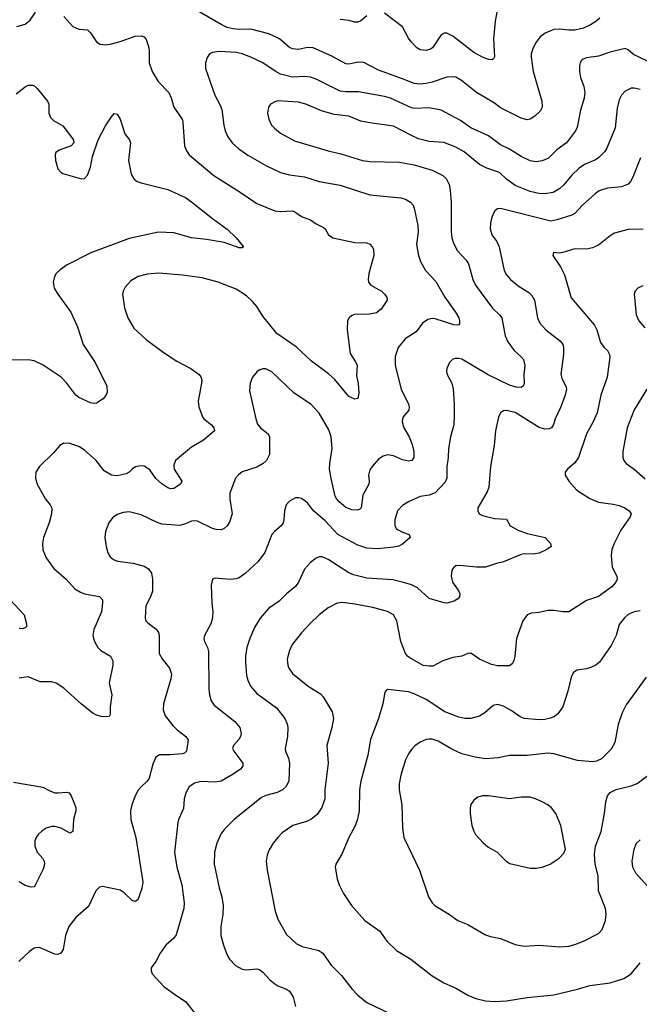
# Model space of a CAD drawing. Header units: inches. Extents: x 1308439 to 1441336, y 959892 to 1036309.
# Tile 56 of 167: x 1342933 to 1347105, y 993065 to 999700. Entities that reach past the tile are written whole.
import ezdxf

# ---------------------------------------------------------------- set-up
doc = ezdxf.new("R2010")
doc.units = ezdxf.units.IN
doc.header["$MEASUREMENT"] = 0
doc.layers.add('B3949', color=7, linetype='Continuous')

msp = doc.modelspace()

# ---------------------------------------------------------------- linework, layer by layer
at = {"layer": 'B3949', "color": 6}
for points, elevation in [([(1342913.9, 999653.9), (1342970, 999668.8), (1343003.4, 999696.6), (1343038.9, 999750)], 3400), ([(1346839.4, 999710), (1346813.2, 999686.8), (1346775.5, 999664.5), (1346730, 999643.1), (1346670, 999630.1), (1346630, 999628.9), (1346570, 999635.9), (1346530, 999633.1), (1346471.7, 999610), (1346436.9, 999583.1), (1346411.3, 999548.7), (1346390.6, 999510), (1346377.8, 999470), (1346376.4, 999450), (1346390.9, 999350.9), (1346449.1, 999150), (1346451.9, 999110), (1346437.3, 999082.7), (1346401.8, 999050), (1346370.3, 999029.7), (1346350, 999025.9), (1346310, 999035.4), (1346170, 999106.5), (1346130, 999136.6), (1346009.5, 999210), (1345908.3, 999290), (1345870, 999311.9), (1345850, 999315.2), (1345810, 999312), (1345710, 999277.9), (1345670, 999268.7), (1345630, 999265.7), (1345590, 999268.9), (1345504.5, 999304.5), (1345350, 999359.2), (1345250, 999410.4), (1345212.9, 999412.9), (1345150, 999401.1), (1345130, 999403.2), (1345034.3, 999454.3), (1344910, 999509.5), (1344870, 999512.8), (1344810, 999499.1), (1344770, 999502.7), (1344750, 999512.7), (1344681.3, 999570), (1344610, 999603.4), (1344490, 999636.2), (1344410, 999634.4), (1344370, 999638), (1344330, 999647.5), (1344290, 999666.6), (1344060.3, 999800.3)], 3400), ([(1346145.1, 999750), (1346134.1, 999690), (1346123.3, 999570), (1346130.1, 999449.9), (1346123.6, 999436.4), (1346114, 999430), (1346090, 999430.7), (1346050, 999446.7), (1345990, 999479.3), (1345850, 999589), (1345810, 999609.6), (1345790, 999608.5), (1345770, 999596.7), (1345712.1, 999510), (1345699.2, 999500.8), (1345670, 999491.2), (1345630, 999496.6), (1345606.4, 999510), (1345568.4, 999550), (1345550, 999575.2), (1345510, 999650.8), (1345390, 999744.5)], 3300), ([(1343230, 999720.6), (1343290, 999654.8), (1343330, 999635.8), (1343390, 999631.6), (1343410, 999610.8), (1343449.5, 999550), (1343474.7, 999534.7), (1343510, 999530.1), (1343550, 999537.4), (1343610, 999553.4), (1343710, 999588.6), (1343750, 999591.1), (1343770, 999583.1), (1343785.2, 999565.2), (1343799.4, 999519.4), (1343804.3, 999490), (1343805.1, 999410), (1343823.8, 999350), (1343864.1, 999284.1), (1343936.8, 999210), (1343953.8, 999173.8), (1343971.1, 999110), (1344026.7, 999030), (1344031.9, 999010), (1344043.6, 998850), (1344056.2, 998816.2), (1344074, 998790), (1344239.7, 998650), (1344417.8, 998537.8), (1344530, 998460.9), (1344651.2, 998411.2), (1344690, 998406.2), (1344770, 998410.9), (1344785, 998405), (1344830, 998374.6), (1344891.7, 998351.7), (1344930, 998325.1), (1344979.1, 998299.1), (1344990.1, 998290), (1345013, 998250), (1345042.2, 998230), (1345190, 998199.4), (1345270, 998195.1), (1345290, 998186.3), (1345306.3, 998170), (1345314.1, 998154.1), (1345318.5, 998110), (1345284.6, 997990), (1345279.4, 997950), (1345282.6, 997930), (1345297, 997910), (1345368.1, 997870), (1345390, 997850.6), (1345404.1, 997830), (1345406.7, 997810), (1345365.9, 997750), (1345334.7, 997725.3), (1345290, 997714.5), (1345187.6, 997712.4), (1345170, 997705.5), (1345150.8, 997690), (1345140.9, 997670), (1345138, 997610), (1345158.6, 997450), (1345194.3, 997394.3), (1345204.8, 997370), (1345201.8, 997301.8), (1345212.3, 997247.7), (1345216.6, 997183.4), (1345210, 997146.9), (1345190, 997142), (1345150, 997161), (1345054.2, 997274.2), (1345013.3, 997313.3), (1344898.7, 997398.7), (1344794.7, 997494.7), (1344664.9, 997584.9), (1344570, 997701.2), (1344530, 997767), (1344501.3, 997801.3), (1344459.9, 997839.9), (1344390, 997884.2), (1344270, 997930.8), (1344160.6, 997960.6), (1344030, 997978.6), (1343870, 997991.1), (1343790, 997985.2), (1343730.1, 997969.9), (1343680.7, 997939.3), (1343642.7, 997897.3), (1343629.2, 997870.8), (1343625.9, 997850), (1343637.4, 997757.4), (1343660.3, 997690), (1343701.7, 997621.7), (1343785.1, 997545.1), (1343899.2, 997459.2), (1343990, 997398.2), (1344085.5, 997350), (1344140.5, 997310), (1344152.8, 997292.8), (1344158.9, 997270), (1344157.4, 997250), (1344134.1, 997130), (1344139.3, 997090), (1344163.9, 997023.9), (1344173.4, 997010), (1344224.6, 996970), (1344239.2, 996950), (1344243.4, 996930), (1344170, 996866.6), (1344090, 996818.5), (1343982.7, 996730), (1343970, 996698.7), (1343973.1, 996670), (1344025, 996590), (1344015.4, 996570), (1343970, 996541.8), (1343950, 996538), (1343930, 996544.8), (1343890, 996572.6), (1343850, 996608.4), (1343810, 996666.3), (1343770, 996690.2), (1343747.3, 996692.7), (1343712.8, 996687.2), (1343690, 996671.4), (1343670, 996649.9), (1343650, 996639.4), (1343590, 996626.5), (1343550, 996630.2), (1343500.9, 996660.9), (1343448.7, 996730), (1343370, 996798), (1343330, 996824.3), (1343270, 996844.6), (1343230, 996845.2), (1343202.4, 996830), (1343159.6, 996780.4), (1343065.8, 996690), (1343041.7, 996650), (1343038.7, 996610), (1343051.4, 996570), (1343106.3, 996470), (1343137.4, 996430), (1343148.2, 996408.2), (1343146, 996370), (1343131.1, 996310), (1343093.9, 996210), (1343085.4, 996170), (1343088.4, 996128.4), (1343110, 996073.9), (1343162.5, 996002.5), (1343244.6, 995930), (1343303.9, 995863.9), (1343341.6, 995841.6), (1343370, 995831), (1343470, 995814), (1343489.6, 995790), (1343491.2, 995770), (1343482.5, 995710), (1343431.5, 995590), (1343426.1, 995550), (1343436.9, 995510), (1343459.3, 995470), (1343480.1, 995450), (1343543.8, 995410), (1343559.4, 995379.4), (1343558.9, 995350), (1343534.5, 995230), (1343553.4, 995150), (1343541.9, 995070), (1343541.4, 995018.6), (1343534.4, 995005.6), (1343490, 995002.4), (1343450, 995013.7), (1343426.3, 995026.3), (1343350, 995086.8), (1343230, 995195.8), (1343178.5, 995230), (1343150, 995238.1), (1343070, 995238.9), (1342990, 995271.7), (1342930, 995263.3)], 3400), ([(1345270, 999725.6), (1345230, 999691), (1345210, 999682.1), (1345190, 999682.6), (1345150, 999695), (1345090, 999701.3)], 3300), ([(1347160.5, 999420.5), (1347065.6, 999465.6), (1347030, 999495.8), (1347010, 999506.4), (1346910, 999481.5), (1346830, 999454.4), (1346750, 999441.6), (1346727, 999433), (1346716.4, 999423.6), (1346706.9, 999410), (1346701.5, 999390), (1346702, 999350), (1346708.8, 999310), (1346732, 999250), (1346739.4, 999210), (1346733.3, 999170), (1346708.7, 999090), (1346685.6, 998974.4), (1346676.2, 998950), (1346615.1, 998870), (1346550, 998823.4), (1346494.4, 998765.6), (1346450, 998747.7), (1346410, 998741.5), (1346370, 998748.6), (1346310, 998778.6), (1346230, 998827.1), (1346170, 998855.7), (1346090, 998918.2), (1345971.7, 998970), (1345900.5, 999020.5), (1345770, 999090.4), (1345690, 999105.5), (1345590, 999100.9), (1345570, 999106.1), (1345430, 999170.9), (1345390, 999182.3), (1345213.5, 999213.5), (1345130, 999212.8), (1345090, 999218.3), (1344930, 999297.9), (1344890, 999312.7), (1344850, 999316.2), (1344770, 999311.8), (1344690, 999332.6), (1344652.4, 999352.4), (1344569, 999410), (1344490, 999448), (1344430, 999468.9), (1344390, 999478.1), (1344275.5, 999484.5), (1344230, 999479), (1344210.9, 999469.1), (1344194.3, 999445.7), (1344184.1, 999410), (1344184.7, 999370), (1344246.4, 999190), (1344283.7, 999123.7), (1344294.9, 999094.9), (1344306.9, 998990), (1344317.4, 998950), (1344334.8, 998910), (1344362.9, 998870), (1344407.3, 998830), (1344470, 998786.3), (1344594.1, 998714.1), (1344690, 998670), (1344750, 998654.6), (1344850, 998640.6), (1344950, 998610.3), (1345090, 998584.4), (1345290, 998519.7), (1345499.6, 998499.6), (1345530.7, 998490), (1345564.8, 998470), (1345581.4, 998450), (1345589.8, 998430), (1345613.9, 998313.9), (1345616.7, 998270), (1345604.9, 998184.9), (1345617.9, 998110), (1345631.1, 998071.1), (1345665.8, 998010), (1345734.6, 997934.6), (1345796.6, 997830), (1345866.9, 997730), (1345889.1, 997690), (1345895.2, 997670), (1345894.5, 997650), (1345890, 997644.3), (1345878.4, 997641.6), (1345856, 997644), (1345730, 997684.8), (1345710, 997685.9), (1345681, 997679), (1345645.2, 997654.8), (1345603.6, 997596.4), (1345529, 997550), (1345480.6, 997490), (1345461.1, 997430), (1345461.2, 997370), (1345502.2, 997210), (1345551.4, 997110), (1345555.9, 997090), (1345552.3, 997067.7), (1345515.8, 997024.2), (1345509.7, 997010), (1345508.6, 996990), (1345518.5, 996950), (1345554.7, 996890), (1345576.7, 996836.7), (1345587.1, 996790), (1345586.6, 996750), (1345572.5, 996730), (1345550, 996726), (1345510, 996734), (1345450, 996760.4), (1345410, 996768), (1345380.3, 996759.7), (1345350, 996738.3), (1345305.5, 996690), (1345290, 996665.6), (1345282.1, 996630), (1345286.5, 996590), (1345283.5, 996570), (1345244.4, 996495.6), (1345232.9, 996410), (1345220.5, 996399.5), (1345205.3, 996394.7), (1345170, 996396.4), (1345130, 996413.3), (1345084.1, 996450), (1345067.3, 996470), (1345057.9, 996490), (1345029.1, 996609.1), (1345019.7, 996670), (1345020.2, 996710), (1345036.1, 996810), (1345029.1, 996889.1), (1345015, 996935), (1344950, 997047.7), (1344893.8, 997110), (1344782.1, 997182.1), (1344630, 997327.7), (1344590, 997346.4), (1344570, 997347.2), (1344550, 997341), (1344531.7, 997328.3), (1344501.4, 997290), (1344483.9, 997250), (1344479.7, 997199.7), (1344522.5, 997010), (1344535, 996975), (1344554.3, 996950), (1344606.2, 996910), (1344615.5, 996890), (1344614, 996770), (1344594.4, 996730), (1344571.6, 996708.4), (1344530, 996684.6), (1344430, 996652.9), (1344406.1, 996633.9), (1344386.8, 996610), (1344348.1, 996510), (1344346.9, 996470), (1344362.7, 996370), (1344345.5, 996314.5), (1344330, 996288.7), (1344310, 996271.9), (1344290, 996263.2), (1344256, 996264), (1344230, 996271.5), (1344130, 996320.1), (1344110, 996323.7), (1344090, 996320.7), (1344050, 996301.8), (1344010, 996291.9), (1343890, 996301.4), (1343853.3, 996313.3), (1343750, 996363.2), (1343670, 996383.6), (1343630, 996379.1), (1343590, 996365), (1343557.7, 996342.3), (1343533.6, 996310), (1343511, 996250), (1343505.4, 996210), (1343514.2, 996150), (1343527, 996107), (1343541.4, 996081.4), (1343563.4, 996063.4), (1343592.2, 996052.2), (1343697, 996037), (1343770, 996018.5), (1343800.2, 996000.2), (1343819.4, 995970), (1343826, 995930), (1343826.4, 995850), (1343813, 995810), (1343781.4, 995750), (1343777.2, 995670), (1343782.9, 995650), (1343794.8, 995634.8), (1343852.5, 995592.5), (1343866.9, 995570), (1343872.1, 995550), (1343873, 995430), (1343892.1, 995392.1), (1343940.9, 995330), (1343954.9, 995290), (1343950, 995257.3), (1343901.4, 995090), (1343898.1, 995050), (1343912.6, 995010), (1343964.3, 994944.3), (1343993.8, 994913.8), (1344052, 994870), (1344068.1, 994848.1), (1344055.5, 994770), (1344042.4, 994757.6), (1344027.3, 994752.7), (1343946.6, 994746.6), (1343874.5, 994745.5), (1343849.4, 994730.6), (1343830, 994682.3), (1343805.3, 994590), (1343792.1, 994567.9), (1343750, 994530.8), (1343731.6, 994508.4), (1343710.5, 994469.5), (1343688.1, 994410), (1343679.6, 994370), (1343681.7, 994310), (1343714.2, 994190), (1343761.8, 993890), (1343754.4, 993845.6), (1343727.6, 993770), (1343710, 993757.4), (1343690, 993764.3), (1343637.1, 993817.1), (1343610, 993833.4), (1343490, 993859.9), (1343470, 993855.6), (1343444.7, 993830), (1343395.1, 993724.9), (1343310.1, 993650), (1343264.6, 993590), (1343240.2, 993530), (1343225.2, 993434.8), (1343210, 993410.7), (1343190, 993400.9), (1343170, 993402.3), (1343070, 993444.7), (1343050, 993448.4), (1343030, 993444.2), (1342998, 993422), (1342927, 993353)], 3500), ([(1342910, 999199.9), (1342970, 999248), (1342990, 999258.5), (1343019.4, 999259.4), (1343033.2, 999253.2), (1343050, 999236.2), (1343120.2, 999150), (1343128.6, 999130), (1343128.9, 999070), (1343140.5, 999040.5), (1343161, 999021), (1343223.8, 998983.8), (1343294.7, 998890), (1343298.3, 998870), (1343279.5, 998850), (1343198.5, 998821.5), (1343176.1, 998803.9), (1343171.1, 998788.9), (1343174.2, 998750), (1343190, 998695.8), (1343210, 998671.5), (1343224, 998664), (1343350, 998626.8), (1343370, 998629.3), (1343390, 998651.4), (1343410, 998706.3), (1343422.9, 998777.1), (1343460.5, 998890), (1343510, 998983.4), (1343550, 999045.8), (1343570, 999066.5), (1343590, 999063.6), (1343610, 999028.9), (1343641.1, 998930), (1343671.6, 998890), (1343679.5, 998870), (1343665.8, 998750), (1343681.6, 998670), (1343688.8, 998648.8), (1343704.5, 998624.5), (1343723.8, 998610), (1343750, 998599.9), (1343930, 998556.2), (1344050, 998500.7), (1344090, 998473.4), (1344230, 998360.1), (1344330, 998288.7), (1344391.4, 998230), (1344440.2, 998170), (1344430, 998161.4), (1344410, 998163.2), (1344310, 998197.8), (1344190, 998218.5), (1344090, 998229.9), (1343970, 998262.8), (1343868.4, 998268.4), (1343670, 998224.6), (1343411.7, 998128.3), (1343251.5, 998048.5), (1343204.9, 998015.1), (1343179.3, 997990), (1343166.8, 997970), (1343157, 997930), (1343165.9, 997890), (1343188.6, 997850), (1343277.8, 997730), (1343322.4, 997630), (1343360.1, 997510), (1343441.6, 997390), (1343520.1, 997230), (1343522, 997190), (1343513.2, 997166.8), (1343494.6, 997145.4), (1343450, 997115.1), (1343430, 997112.6), (1343410, 997118.2), (1343330, 997153.1), (1343310, 997169.5), (1343250.9, 997250), (1343211.1, 997291.1), (1343090, 997372.8), (1343030, 997401.8), (1342990, 997408), (1342756.6, 997403.4)], 3300), ([(1347110, 999229.2), (1347070, 999238.8), (1347050, 999237.3), (1347010, 999217), (1346984.2, 999190), (1346970, 999159.4), (1346956.3, 999103.7), (1346942.8, 998970), (1346884.7, 998830), (1346871.5, 998808.5), (1346832.4, 998770), (1346810, 998754.9), (1346735.7, 998724.3), (1346699.7, 998700.3), (1346650, 998652.2), (1346595.3, 998584.7), (1346570, 998562.8), (1346524.1, 998535.9), (1346470, 998525.8), (1346428.9, 998528.9), (1346370, 998542.3), (1346270, 998581.7), (1346210, 998624.9), (1346163.4, 998670), (1346079.1, 998699.1), (1346030, 998725), (1345924.8, 998810), (1345870, 998841.7), (1345788.5, 998871.5), (1345690, 998878), (1345617.8, 998897.8), (1345570, 998918.7), (1345450, 998983.3), (1345290, 999004.1), (1345230, 999016.8), (1345150, 999048.7), (1345050, 999060.8), (1344965.4, 999085.4), (1344859.6, 999130), (1344810, 999143.3), (1344670, 999152.3), (1344650, 999147.3), (1344622.1, 999130), (1344607.9, 999110), (1344601.5, 999070), (1344609.7, 999030), (1344628.5, 998990), (1344648, 998968), (1344690, 998935.4), (1344782.6, 998882.6), (1345010, 998815), (1345096.2, 998796.2), (1345241.5, 998750), (1345290, 998743.4), (1345490, 998739.8), (1345590, 998721), (1345710, 998685.3), (1345781.2, 998650), (1345804.8, 998630), (1345824, 998590), (1345830.9, 998550.9), (1345838.5, 998470), (1345838.1, 998270), (1345843.8, 998230), (1345854.9, 998194.9), (1345881.9, 998141.9), (1345940, 998080), (1345955.7, 998055.7), (1345984.7, 997950), (1346002.5, 997910), (1346116.3, 997756.3), (1346163.8, 997710), (1346178.3, 997690), (1346202.1, 997570), (1346219.8, 997530), (1346262.4, 997470), (1346308.4, 997430), (1346324.6, 997410), (1346333.9, 997370), (1346326.5, 997310), (1346330.8, 997249.2), (1346322.8, 997230), (1346310, 997222.4), (1346276.6, 997223.4), (1346230, 997236.1), (1346087.8, 997307.8), (1345910, 997411.6), (1345890, 997416.9), (1345864, 997416), (1345847.7, 997410), (1345827, 997390), (1345809.2, 997350), (1345807.4, 997330), (1345811.5, 997310), (1345842, 997250), (1345851.5, 997211.5), (1345859.2, 997110), (1345859.5, 997030), (1345856.6, 996970), (1345833.2, 996890), (1345820.2, 996810), (1345818, 996750), (1345809.4, 996690), (1345808.8, 996610), (1345796.7, 996583.3), (1345730, 996510.5), (1345690, 996495.3), (1345630, 996486.2), (1345550, 996451.8), (1345510, 996425.5), (1345477.7, 996390), (1345458.7, 996330), (1345458.3, 996290), (1345469.7, 996270), (1345481.4, 996261.4), (1345510, 996245.6), (1345555, 996230), (1345561.9, 996210), (1345510, 996164.7), (1345486.8, 996153.2), (1345450, 996144.8), (1345344.9, 996135.1), (1345270, 996138), (1345210, 996158.4), (1345075.5, 996230), (1344990, 996322.6), (1344910.5, 996390), (1344870, 996444.8), (1344830, 996472.5), (1344810, 996478.5), (1344790, 996477.4), (1344750, 996455.3), (1344728.2, 996430), (1344715.8, 996390), (1344712, 996330), (1344706.6, 996310), (1344693.7, 996290), (1344648.6, 996251.4), (1344631.1, 996230), (1344584.5, 996110), (1344538.3, 996050), (1344450, 995968.1), (1344410, 995939.2), (1344390, 995931.1), (1344350, 995928.6), (1344250, 995937), (1344230.1, 995929.9), (1344221.8, 995890), (1344227.1, 995770), (1344234.3, 995710), (1344231.9, 995670), (1344219.8, 995630), (1344177.1, 995550), (1344173.5, 995530), (1344177.8, 995510), (1344197.3, 995470), (1344203.3, 995443.3), (1344206.2, 995190), (1344210.4, 995150), (1344221.5, 995110), (1344241.2, 995081.2), (1344381.9, 994970), (1344414.4, 994930), (1344423.6, 994890), (1344420.4, 994870), (1344409, 994850), (1344372.1, 994810), (1344366.1, 994790), (1344373.6, 994770), (1344436.4, 994690), (1344435.8, 994670), (1344419.4, 994650), (1344370, 994615.1), (1344290, 994569.2), (1344250, 994562.9), (1344154.1, 994565.9), (1344110, 994555.5), (1344074.9, 994530), (1344050.4, 994490), (1344041.3, 994450), (1344035.2, 994384.8), (1344004.4, 994315.6), (1343998.2, 994290), (1343975.3, 994090), (1343990, 993990), (1344025, 993870), (1344039.9, 993750), (1344038.7, 993710), (1343986.7, 993533.3), (1343969.7, 993510.3), (1343916, 993464), (1343878.4, 993410), (1343850, 993353), (1343819, 993310), (1343817.2, 993290), (1343824.7, 993270), (1343904.4, 993184.4), (1343990, 993121.5), (1344050, 993084.2), (1344110, 993007.6)], 3600), ([(1347112.1, 998767.9), (1347061.3, 998638.7), (1347046.5, 998610), (1347029.6, 998590.4), (1346985.5, 998574.5), (1346890, 998565.2), (1346834.2, 998545.8), (1346810.4, 998529.6), (1346722.6, 998450), (1346670, 998392.7), (1346650, 998381.7), (1346550, 998350.1), (1346510, 998342.9), (1346170, 998426.7), (1346150, 998425.1), (1346140.4, 998419.6), (1346129.1, 998410), (1346111.8, 998370), (1346103.3, 998330), (1346101.1, 998290), (1346111.7, 998250), (1346145, 998205), (1346160.7, 998170), (1346195.8, 998010), (1346210, 997981.1), (1346236.8, 997950), (1346290, 997907.2), (1346361.3, 997861.3), (1346382, 997842), (1346398.3, 997810), (1346419, 997690), (1346434.4, 997654.4), (1346475.4, 997610), (1346574.5, 997534.5), (1346590.2, 997510.2), (1346594.8, 997490), (1346594.5, 997445.5), (1346576.3, 997310), (1346582.5, 997282.5), (1346611.1, 997230), (1346614.5, 997210), (1346605.2, 997170), (1346574.1, 997085.9), (1346539.4, 997010), (1346528.2, 996971.8), (1346513.8, 996950), (1346497.6, 996942.4), (1346470, 996940.6), (1346430, 996952.1), (1346270, 997052.3), (1346210, 997065.6), (1346190, 997064), (1346169.8, 997050.2), (1346157.9, 997022.1), (1346135.9, 996930), (1346128.6, 996830), (1346103.6, 996690), (1346091.6, 996550), (1346081.1, 996518.9), (1346018.6, 996410), (1346016.8, 996390), (1346026.8, 996370), (1346050, 996358.6), (1346130, 996339.6), (1346210, 996333.4), (1346234.8, 996290), (1346290, 996259.9), (1346350, 996238.7), (1346471.5, 996211.5), (1346506.5, 996170), (1346511.2, 996150), (1346483.1, 996130), (1346430, 996105.6), (1346390, 996097.7), (1346330, 996100.7), (1346310, 996095.9), (1346190, 996047.3), (1346143.7, 996036.3), (1346070, 996010.3), (1346009, 996010), (1345897, 996023), (1345870, 996019), (1345853, 996007), (1345843.4, 995990), (1345838.8, 995950), (1345848.3, 995910), (1345890.4, 995850), (1345896, 995830), (1345894.2, 995810), (1345883, 995797), (1345858, 995782), (1345810, 995768.6), (1345790, 995770.3), (1345690, 995799.5), (1345610.4, 995870.4), (1345570, 995891.1), (1345526, 995906), (1345445.4, 995925.4), (1345270, 995937.6), (1345179.5, 995959.5), (1345150, 995973.5), (1345010, 996061.9), (1344970, 996080.1), (1344950, 996080.7), (1344930, 996072), (1344890, 996042.2), (1344850, 995996.9), (1344811, 995910), (1344790, 995881.5), (1344729.1, 995830.9), (1344678.9, 995781.1), (1344608.4, 995731.6), (1344552.1, 995667.9), (1344514.8, 995605.2), (1344481.4, 995530), (1344463, 995470), (1344453.5, 995410), (1344452.7, 995370), (1344461.1, 995281.1), (1344468.4, 995250), (1344486.2, 995210), (1344530, 995158.7), (1344662.9, 995062.9), (1344718.1, 994990), (1344734.8, 994954.8), (1344739.1, 994930), (1344737.1, 994870), (1344719.6, 994790), (1344722.1, 994770), (1344742.7, 994722.7), (1344748.5, 994690), (1344745.1, 994570), (1344726.8, 994533.2), (1344702.8, 994510), (1344667.3, 994492.7), (1344590, 994472.4), (1344561.3, 994458.7), (1344377.2, 994310), (1344313.3, 994246.7), (1344290, 994216.2), (1344259.8, 994150), (1344245.2, 994090), (1344241.8, 994010), (1344276.6, 993850), (1344294.5, 993790), (1344302.6, 993730), (1344301.3, 993670), (1344286.9, 993590), (1344288, 993528), (1344304.2, 993464.2), (1344330, 993396.1), (1344345, 993370), (1344386.8, 993326.8), (1344430, 993301.6), (1344456.7, 993296.7), (1344530, 993303.5), (1344550, 993297.5), (1344570, 993282.2), (1344616.6, 993230), (1344650, 993202.8), (1344671.5, 993190), (1344728.4, 993168.4), (1344750, 993153.7), (1344774.2, 993114.2), (1344790.8, 993050)], 3700), ([(1347131.8, 998288.2), (1347030, 998286.7), (1346939.1, 998260.9), (1346910, 998244.1), (1346830, 998181.5), (1346790, 998161.5), (1346750, 998154), (1346670, 998155.4), (1346590, 998130.9), (1346567.1, 998127.1), (1346528.2, 998130), (1346521.8, 998110), (1346574.9, 998034.9), (1346600.3, 997980.3), (1346645.7, 997825.7), (1346802.4, 997642.4), (1346818.8, 997610), (1346844.1, 997524.1), (1346867.7, 997490), (1346890, 997469.6), (1346904.1, 997444.1), (1346905.9, 997425.9), (1346887.9, 997290), (1346845.8, 997170), (1346820.5, 997050), (1346794.1, 996990), (1346750.6, 996910), (1346695.7, 996750), (1346670, 996713.2), (1346620.5, 996670), (1346607, 996650), (1346606, 996630), (1346630.1, 996590), (1346684.3, 996530), (1346772.5, 996472.5), (1346830, 996448.4), (1346930, 996436.3), (1346970, 996427.1), (1347007.4, 996410), (1347037.6, 996390), (1347050.1, 996370.1), (1347044.4, 996350), (1346980.9, 996259.1), (1346934.8, 996170), (1346920.4, 996130), (1346916.5, 996090), (1346921.3, 996010), (1346953.2, 995950), (1346955, 995930), (1346947.5, 995910), (1346920.7, 995879.3), (1346830, 995812.2), (1346750, 995785.6), (1346630, 995710.8), (1346590.8, 995709.2), (1346530, 995718.4), (1346490, 995717.7), (1346430, 995705.8), (1346378.4, 995701.6), (1346350, 995688.6), (1346321.1, 995650), (1346277.3, 995530), (1346267.2, 995410), (1346259.9, 995380.1), (1346250, 995359.5), (1346230, 995346.4), (1346150, 995345.8), (1346110, 995353.8), (1346030, 995391.7), (1345970, 995430.3), (1345950, 995429.5), (1345910, 995411.3), (1345850, 995401), (1345781.4, 995378.6), (1345715.3, 995344.7), (1345690, 995342.6), (1345650, 995348.9), (1345559.6, 995399.6), (1345545.2, 995410), (1345530.2, 995430), (1345499.6, 995510), (1345471.5, 995650), (1345450, 995690.4), (1345410, 995711.6), (1345310, 995738.1), (1345190, 995762.2), (1345107.3, 995772.7), (1345070, 995769.1), (1345010, 995736.7), (1344950, 995690.3), (1344886.6, 995630), (1344830, 995567.5), (1344768.6, 995490), (1344749.5, 995450), (1344734.8, 995390), (1344737.4, 995350), (1344744.3, 995330), (1344770, 995294.4), (1344875.7, 995210), (1344957.5, 995157.5), (1344977.2, 995137.2), (1345037, 995037), (1345045.2, 994990), (1345035.3, 994930), (1345001.8, 994810), (1345010.9, 994690), (1344988.2, 994510), (1344986.8, 994450), (1344968.3, 994391.7), (1344935.5, 994344.5), (1344892.2, 994310), (1344863.2, 994296.8), (1344772.6, 994270), (1344700.4, 994219.6), (1344670.1, 994190), (1344639.7, 994150), (1344613.3, 994106.7), (1344598.1, 994070), (1344592.9, 994030), (1344599.4, 993970), (1344652.9, 993692.9), (1344670, 993638.8), (1344730, 993535.1), (1344794.5, 993474.5), (1344835.4, 993455.4), (1344947.1, 993427.1), (1344974.8, 993410), (1345030, 993329.6), (1345099.4, 993259.4), (1345168.4, 993170), (1345210, 993126.9), (1345270, 993077.8), (1345424.2, 993004.2)], 3800), ([(1347130, 997906.6), (1347095.6, 997890), (1347077.5, 997870), (1347070.7, 997850), (1347083.7, 997710), (1347102.1, 997670), (1347142.8, 997622.8)], 3900), ([(1347155.5, 997210), (1347071, 997070), (1347022.5, 996950), (1346993.5, 996790), (1346993.2, 996750), (1347001.1, 996730), (1347016.8, 996710), (1347071.4, 996671.4), (1347145.5, 996605.5)], 3900), ([(1342868, 995790), (1342962.3, 995690), (1342978.4, 995630), (1342979.3, 995610), (1342970, 995602.5), (1342950, 995596), (1342930, 995597.8)], 3300), ([(1347110, 995717.4), (1347070, 995710), (1347030, 995691.4), (1347005.1, 995670), (1346970, 995625), (1346948.2, 995550), (1346916, 995484), (1346837.9, 995370), (1346813.3, 995350), (1346784, 995336), (1346750, 995326), (1346683.8, 995316.2), (1346660.7, 995299.3), (1346645.5, 995270), (1346624.8, 995175.2), (1346590.1, 995070), (1346557.3, 995022.7), (1346534.8, 995005.2), (1346507, 994993), (1346470, 994984.8), (1346430, 994982.6), (1346330, 994991.9), (1346302.7, 995002.7), (1346250, 995039.6), (1346190, 995073.2), (1346150, 995085.5), (1346120.6, 995079.4), (1346066, 995030), (1346030, 995007.8), (1345970, 994990.6), (1345929.4, 994990.6), (1345890, 995000.6), (1345795.9, 995035.9), (1345670, 995118.9), (1345590, 995158.2), (1345550, 995170.4), (1345430, 995184.4), (1345410, 995185.6), (1345400.3, 995179.7), (1345391.7, 995168.3), (1345377.1, 995090), (1345349.5, 994990), (1345295.5, 994850), (1345276.3, 994743.7), (1345230, 994569.8), (1345221.9, 994510), (1345219.5, 994370), (1345207.6, 994312.4), (1345191.2, 994268.8), (1345148.5, 994190), (1345102.9, 994077.1), (1345061.5, 994010), (1345057.7, 993990), (1345070.6, 993910), (1345084.2, 993870), (1345112.4, 993812.4), (1345166.5, 993730), (1345256.8, 993630), (1345358.4, 993558.4), (1345406.1, 993490), (1345470, 993428.3), (1345566.7, 993370), (1345710, 993257.1), (1345789.4, 993209.4), (1345870, 993173.3), (1345950, 993126), (1346004.9, 993104.9), (1346070, 993089.2), (1346130, 993085.2), (1346210, 993089.6), (1346350, 993111.9), (1346530, 993130), (1346690, 993168), (1346772.4, 993192.4), (1346910, 993209), (1347000.6, 993239.4), (1347049.9, 993270), (1347110, 993343.8)], 3900), ([(1347152.4, 995270), (1347017.3, 995082.7), (1346990.5, 995030), (1346963.3, 994950), (1346941.1, 994830), (1346915.9, 994784.1), (1346850, 994718.9), (1346817, 994703), (1346790, 994698.5), (1346690, 994707.6), (1346530, 994752.4), (1346490, 994757.8), (1346350, 994742.1), (1346230, 994742), (1346154.3, 994725.7), (1346070, 994719.2), (1345998.8, 994730), (1345910, 994753.6), (1345843.4, 994783.4), (1345750, 994838.1), (1345710, 994851.3), (1345687.3, 994852.7), (1345670, 994849.9), (1345630, 994830.8), (1345593.9, 994806.1), (1345570, 994781.9), (1345550, 994753.7), (1345530, 994711.5), (1345499.2, 994610), (1345488.2, 994550), (1345487.5, 994510), (1345505.5, 994410), (1345511.1, 994251.1), (1345520.5, 994190), (1345625.2, 993970), (1345686.2, 993790), (1345710.1, 993750), (1345728.4, 993730), (1345827.8, 993670), (1345882.9, 993630), (1345950, 993603.4), (1346070, 993534.4), (1346102.6, 993522.6), (1346170, 993509.6), (1346270, 993467.5), (1346330, 993456.5), (1346430, 993462.8), (1346570, 993452.9), (1346630, 993456.9), (1346670, 993468.1), (1346729.5, 993490.5), (1346830, 993542.3), (1346855, 993570), (1346878.2, 993630), (1346881.2, 993670), (1346878.3, 993710), (1346831.2, 993830), (1346828.8, 993930), (1346808.6, 994010), (1346802.3, 994077.7), (1346809.5, 994130), (1346848.3, 994230), (1346871.2, 994350), (1346879.2, 994430), (1346890.4, 994470), (1346910, 994492.7), (1346950, 994513.2), (1347050, 994536.9), (1347090, 994552.4), (1347290, 994704.5)], 4000), ([(1342890, 994563.1), (1343088.2, 994528.2), (1343140.8, 994500.8), (1343170, 994491.3), (1343190.7, 994489.3), (1343250, 994495.6), (1343265.3, 994490), (1343280.2, 994470), (1343310.5, 994390.5), (1343310.5, 994370), (1343295.5, 994310), (1343290.6, 994229.4), (1343270, 994219), (1343211.8, 994251.8), (1343170, 994262.6), (1343150, 994262.6), (1343110, 994251), (1343084.8, 994235.2), (1343057.4, 994210), (1343043.3, 994190), (1343033.6, 994166.4), (1343033.6, 994130), (1343050.9, 994090), (1343088.4, 994048.4), (1343096.9, 994030), (1343099, 994010), (1343090, 993976.2), (1343035.6, 993864.4), (1343030, 993857.1), (1343010, 993853.7), (1342970, 993866.9), (1342928.5, 993890)], 3400), ([(1347160.6, 993860.6), (1347082.7, 993950), (1347061.5, 993990), (1347056, 994030), (1347070.9, 994110), (1347086.9, 994150), (1347110, 994173.4)], 3900)]:
    msp.add_lwpolyline(points, dxfattribs=dict(at, elevation=elevation))
at = {"layer": 'B3949', "color": 6, "elevation": 4100}
msp.add_lwpolyline([(1346050, 994470.4), (1346018, 994462), (1345990, 994440.9), (1345970, 994411.3), (1345965.3, 994390), (1345965.9, 994350), (1345978.4, 994270), (1345990, 994232), (1346001.9, 994210), (1346052.7, 994152.7), (1346085.5, 994125.5), (1346147.3, 994090), (1346208.7, 994028.7), (1346234.3, 994014.3), (1346370, 993982.1), (1346410, 993982.2), (1346450, 993989.1), (1346503.9, 994010), (1346566, 994050), (1346597.4, 994082.6), (1346608.1, 994110), (1346576.7, 994270), (1346543.5, 994350), (1346513.7, 994390), (1346490, 994409.4), (1346451.5, 994430), (1346406.6, 994450), (1346370, 994460.3), (1346310, 994460.1), (1346230, 994449.2), (1346090.6, 994469.4)], close=True, dxfattribs=at)

doc.saveas('drawing.dxf')
